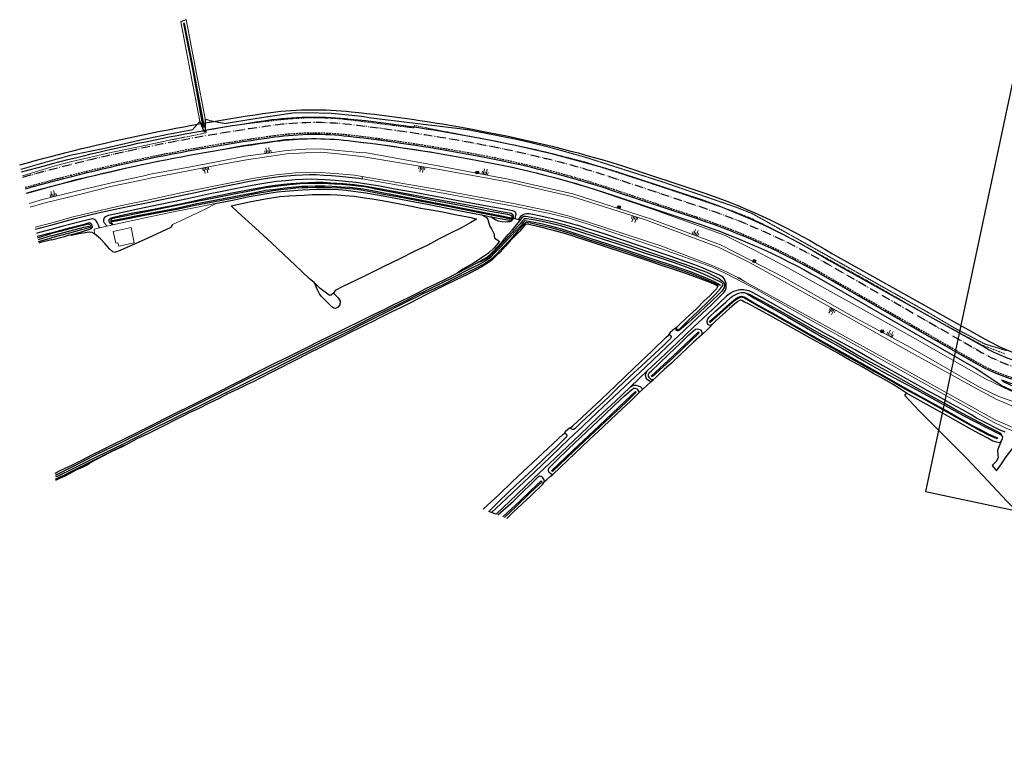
# Model space of a CAD drawing. Header units: metres. Extents: x 63969 to 66809, y 402115 to 403661.
# Tile 1 of 26: x 63969 to 64643, y 403085 to 403595. Entities that reach past the tile are written whole.
import ezdxf

# ---------------------------------------------------------------- set-up
doc = ezdxf.new("R2010")
doc.units = ezdxf.units.M
doc.linetypes.add('ACAD_ISO06W100', pattern=[36, 24, -3, 0, -3, 0, -3, 0, -3])
doc.linetypes.add('HIDDEN', pattern=[0.375, 0.25, -0.125])
doc.layers.get('0').update_dxf_attribs({"linetype": 'CONTINUOUS'})
for name, color, linetype, lineweight in [('BS-BEBOUWING', 253, 'CONTINUOUS', 0), ('BS-DAMWAND', 253, 'CONTINUOUS', 0), ('BS-DIJKPAAL', 2, 'CONTINUOUS', 25), ('BS-KANT-VERHARDING', 253, 'CONTINUOUS', 0), ('BS-KRUINLIJN', 253, 'CONTINUOUS', 0), ('BS-OVERIGE-LIJNEN', 253, 'CONTINUOUS', 0), ('BS-RASTER', 253, 'RASTER', 0), ('BS-SYMBOOL-TALUD', 253, 'CONTINUOUS', 0), ('BS-TEENLIJN', 253, 'CONTINUOUS', 0), ('BS-TEENSCHOT-GECONSTRUEERD', 11, 'HIDDEN', 13), ('BS-TUSSENBERM', 253, 'CONTINUOUS', 0), ('BS-ZANDLIJN', 2, 'HIDDEN', 20)]:
    doc.layers.add(name, color=color, linetype=linetype, lineweight=lineweight)
for name, color, linetype in [('BS-BINNENKRUINLIJN-KPN', 253, 'CONTINUOUS'), ('BS-GLOOIING', 253, 'CONTINUOUS'), ('BS-INSTEEK', 253, 'HIDDEN'), ('BS-INSTEEK-SLOOT-KPN', 253, 'CONTINUOUS'), ('BS-KREUKELBERM', 253, 'CONTINUOUS'), ('BS-ONDERHOUDSSTROOK', 253, 'CONTINUOUS'), ('BS-OVERGANGSCONSTRUCTIE', 253, 'ACAD_ISO06W100'), ('BS-OVERIG-KPN', 253, 'CONTINUOUS'), ('BS-SCHEIDINGSLIJN-TALUDBEKLEDING', 253, 'CONTINUOUS'), ('BS-WATERLIJN-KPN', 253, 'CONTINUOUS')]:
    doc.layers.add(name, color=color, linetype=linetype)
doc.layers.add('TO-Viewport', color=152, linetype='CONTINUOUS', plot=False)
doc.linetypes.add('RASTER', pattern='A,3,-2,[200,RASTER,S=0.75,R=0,X=0,Y=0],-2,3', length=10)

# ---------------------------------------------------------------- blocks, each defined once
blk = doc.blocks.new('S03')
at = {"color": 0}
for p, q in [((-2.01, 0), (-2.01, -2.01)), ((-1, 0), (-1, -4.01)), ((0, 0), (0, -2.01)), ((1, 0), (1, -4.01)), ((2.01, 0), (2.01, -2.01))]:
    blk.add_line(p, q, dxfattribs=at)
blk = doc.blocks.new('S04')
at = {"color": 0}
for p, q in [((-2.01, 0), (-2.01, 2.01)), ((-1, 0), (-1, 4.01)), ((0, 0), (0, 2.01)), ((1, 0), (1, 4.01)), ((2.01, 0), (2.01, 2.01))]:
    blk.add_line(p, q, dxfattribs=at)
blk = doc.blocks.new('132')
at = {"layer": 'BS-DIJKPAAL'}
h = blk.add_hatch(color=256, dxfattribs=at)
h.paths.add_polyline_path([(0, 0), (0, 0.1, 0.414214), (-0.1, 0)])
h.paths.add_polyline_path([(0.1, 0), (0, 0), (0, -0.1, 0.414214)])
for p, q in [((-0.1, 0), (0.1, 0)), ((0, -0.1), (0, 0.1))]:
    blk.add_line(p, q, dxfattribs=at)
blk.add_circle((0, 0), 0.1, dxfattribs=at)
blk = doc.blocks.new('A$C4218778D')
at = {"layer": 'BS-DAMWAND', "ltscale": 0.2, "flags": 128}
blk.add_lwpolyline([(64651.42, 403344.6), (64655.89, 403359.49)], dxfattribs=at)
at = {"layer": 'BS-GLOOIING', "flags": 128}
blk.add_lwpolyline([(63970.34, 403490.3, -0.032938), (64141.83, 403526.16, -0.057733), (64195.73, 403526.56, -0.021511), (64278.36, 403514.6), (64284.61, 403513.45, -0.028186), (64379.77, 403490.03), (64436.63, 403471.11, -0.054978), (64523.2, 403429.96), (64630, 403370.27, 0.063538), (64655.89, 403359.49), (64660.57, 403357.4)], format="xyb", dxfattribs=at)
blk.add_lwpolyline([(64657.33, 403343.11), (64660.57, 403357.4)], dxfattribs=at)
at = {"layer": 'BS-INSTEEK', "ltscale": 5, "flags": 128}
blk.add_lwpolyline([(63972.93, 403479.79, -0.034419), (64143.62, 403515.27, -0.062956), (64194.48, 403515.8, -0.01666), (64276.36, 403503.54), (64282.58, 403502.4, -0.0348), (64375.9, 403478.42), (64432.75, 403459.51, -0.050181), (64518.18, 403421.21), (64624.11, 403360.33, 0.062943), (64652.57, 403348.43)], format="xyb", dxfattribs=at)
at = {"layer": 'BS-KREUKELBERM', "flags": 128}
blk.add_lwpolyline([(63969.14, 403495.16, -0.032918), (64141.18, 403531.12, -0.05776), (64196.25, 403531.54, -0.021503), (64279.28, 403519.51), (64285.52, 403518.36, -0.028205), (64381.29, 403494.79), (64438.24, 403475.84, -0.054934), (64525.74, 403434.27), (64632.46, 403374.62, 0.070089), (64661.83, 403362.99), (64660.57, 403357.4)], format="xyb", dxfattribs=at)
at = {"layer": 'BS-ONDERHOUDSSTROOK', "color": 81, "ltscale": 5, "flags": 128}
blk.add_lwpolyline([(63973.17, 403478.82, -0.034425), (64143.75, 403514.28, -0.062956), (64194.37, 403514.81, -0.01666), (64276.18, 403502.56), (64282.4, 403501.41, -0.0348), (64375.58, 403477.47), (64432.43, 403458.56, -0.050181), (64517.68, 403420.35), (64623.61, 403359.46, 0.062899), (64652.28, 403347.47)], format="xyb", dxfattribs=at)
at = {"layer": 'BS-ONDERHOUDSSTROOK', "ltscale": 5, "flags": 128}
for points in [[(63973.89, 403475.9, -0.034444), (64144.16, 403511.31, -0.062956), (64194.02, 403511.83, -0.01666), (64275.64, 403499.61), (64281.85, 403498.46, -0.0348), (64374.63, 403474.62), (64431.49, 403455.71, -0.050181), (64516.18, 403417.75), (64622.12, 403356.86, 0.004318), (64624.03, 403355.78)], [(64641.39, 403347.84, 0.020758), (64651.42, 403344.6)], [(64651.42, 403344.6, 0.011995), (64657.33, 403343.11)]]:
    blk.add_lwpolyline(points, format="xyb", dxfattribs=at)
for points in [[(64664.3, 403333.76), (64659.64, 403335.58), (64641.31, 403343.97), (64624.03, 403355.78)], [(64641.39, 403347.84), (64642.56, 403346.7), (64660.76, 403338.36), (64665.17, 403336.02)]]:
    blk.add_lwpolyline(points, dxfattribs=at)
blk.add_lwpolyline([(64713.52, 403331.46), (64713.52, 403331.46), (64708.66, 403330.02), (64704.88, 403329.07), (64701.14, 403329.01), (64691.47, 403329.64), (64676.74, 403332.2), (64665.17, 403336.02), (64664.3, 403333.76), (64676.64, 403329.46), (64691.06, 403327.09), (64697.68, 403326.56), (64703.4, 403325.94), (64705.79, 403324.89), (64706.94, 403322.92), (64710.74, 403324), (64711.56, 403326.53), (64714.1, 403328.46)], close=True, dxfattribs=at)
at = {"layer": 'BS-OVERGANGSCONSTRUCTIE', "ltscale": 0.25, "flags": 128}
blk.add_lwpolyline([(63971.21, 403486.78, -0.034373), (64142.64, 403522.41, -0.062956), (64195.31, 403522.95, -0.01666), (64277.67, 403510.62), (64283.88, 403509.48, -0.015579), (64326.52, 403500.25), (64327.41, 403500.03), (64328.3, 403499.82), (64329.2, 403499.62), (64330.1, 403499.42), (64331, 403499.23), (64331.89, 403499.03), (64332.79, 403498.83), (64333.69, 403498.63), (64334.58, 403498.41), (64335.47, 403498.2), (64336.36, 403497.97, -0.015603), (64378.24, 403485.47), (64435.1, 403466.57, -0.050181), (64521.88, 403427.66), (64627.82, 403366.78, 0.063294), (64654.71, 403355.56)], format="xyb", dxfattribs=at)

msp = doc.modelspace()

# ---------------------------------------------------------------- linework, layer by layer
at = {"layer": 'BS-BEBOUWING'}
msp.add_polyline3d([(64047.55, 403441.76, 0), (64036.97, 403439.38, 0), (64036.43, 403441.75, 0), (64035.05, 403441.44, 0), (64033.25, 403449.45, 0), (64045.38, 403452.17, 0), (64047.18, 403444.17, 0), (64047.01, 403444.13, 0)], close=True, dxfattribs=at)
at = {"layer": 'BS-BINNENKRUINLIJN-KPN'}
for points in [[(64032.94, 403454.1, 0), (64030.94, 403455.29, 0), (64030.45, 403456.45, 0), (64030.46, 403457.84, 0), (64031.26, 403458.71, 0), (64033.33, 403459.33, 0), (64044.21, 403461.84, 0), (64058.51, 403464.48, 0), (64081.59, 403469.03, 0), (64096.59, 403472.26, 0), (64114.43, 403475.95, 0), (64130.17, 403479.02, 0), (64142.32, 403481.06, 0), (64149.9, 403481.96, 0), (64154.93, 403482.44, 0), (64161.36, 403482.85, 0), (64166.99, 403483.16, 0), (64171.66, 403483.3, 0), (64177.12, 403483.23, 0), (64182.26, 403482.9, 0), (64190.68, 403482.32, 0), (64198.1, 403481.7, 0), (64206.45, 403480.56, 0), (64215.31, 403479.07, 0), (64225.47, 403477.21, 0), (64235.09, 403475.4, 0), (64245.95, 403473.26, 0), (64259.34, 403470.84, 0), (64270.95, 403468.74, 0), (64285.83, 403465.87, 0), (64298.91, 403463.24, 0), (64305.69, 403462.01, 0), (64306.82, 403461.27, 0), (64307.15, 403460.3, 0), (64306.99, 403458.77, 0), (64306.5, 403457.6, 0), (64305.65, 403456.59, 0), (64304.68, 403456.23, 0), (64303.41, 403456.07, 0), (64301.49, 403455.91, 0), (64299.38, 403456.06, 0), (64297.14, 403456.61, 0), (64295.28, 403457.37, 0), (64293.36, 403458.43, 0), (64291.76, 403459.62, 0)], [(64282.51, 403428.06, 0), (64286.38, 403430.27, 0), (64288.79, 403431.8, 0), (64290.98, 403433.34, 0), (64292.96, 403435.46, 0), (64296.51, 403439.33, 0), (64300.27, 403443.39, 0), (64303.57, 403447.41, 0), (64306.53, 403450.76, 0), (64309.34, 403454.15, 0), (64311.78, 403457.12, 0), (64313.54, 403459.34, 0), (64314.4, 403459.94, 0), (64315.56, 403460.08, 0), (64317.15, 403459.9, 0), (64325.07, 403458.32, 0), (64334.12, 403456.34, 0), (64341.9, 403454.4, 0), (64347.06, 403452.74, 0), (64351.38, 403451.52, 0)], [(63989.99, 403448.38, 0), (64003.25, 403451.95, 0), (64014.26, 403454.87, 0), (64017, 403455.64, 0), (64018, 403455.11, 0), (64018.65, 403454.09, 0), (64018.87, 403452.71, 0), (64017.92, 403451.32, 0)], [(64351.38, 403451.52, 0), (64366.76, 403446.53, 0), (64384.56, 403440.76, 0), (64399.07, 403435.85, 0), (64413.8, 403430.78, 0), (64424.66, 403427.2, 0), (64433.35, 403424.07, 0), (64439.71, 403421.61, 0), (64444.45, 403419.27, 0), (64448.19, 403417.26, 0), (64450.29, 403415.85, 0), (64451.34, 403414.68, 0), (64451.78, 403413.45, 0), (64451.79, 403412.36, 0), (64451.5, 403411.24, 0), (64451, 403410.11, 0), (64450.01, 403408.6, 0), (64448.54, 403407.2, 0), (64442.89, 403401.92, 0), (64434.69, 403394.05, 0), (64427.1, 403387.12, 0), (64422.11, 403382.8, 0), (64421.05, 403381.9, 0), (64420.13, 403381.45, 0), (64419.33, 403381.56, 0), (64418.63, 403382.05, 0), (64418.42, 403382.89, 0), (64418.89, 403383.82, 0)], [(63989.99, 403448.38, 0), (63981.22, 403446.11, 0)], [(64642.09, 403309.11, 0), (64641.11, 403311.21, 0), (64638.63, 403312.6, 0), (64634.06, 403314.77, 0), (64626.4, 403318.64, 0), (64618.16, 403323, 0), (64609.38, 403327.89, 0), (64602.18, 403331.91, 0), (64592.92, 403337, 0), (64583.29, 403342.55, 0), (64574.35, 403347.6, 0), (64564.89, 403352.87, 0), (64554.8, 403358.37, 0), (64542.53, 403365.13, 0), (64528.97, 403372.99, 0), (64516.9, 403379.78, 0), (64506.25, 403385.84, 0), (64493.98, 403392.64, 0), (64479.18, 403400.97, 0), (64469.86, 403406.01, 0), (64467.01, 403407.07, 0)], [(64043.27, 403304.22, 0), (64039.31, 403302.05, 0), (64032.24, 403298.77, 0), (64024.23, 403294.7, 0), (64017.92, 403291.34, 0), (64015.96, 403290.04, 0), (64011.83, 403287.89, 0), (64007.52, 403286.04, 0), (64004.35, 403284.34, 0), (64000.49, 403282.28, 0), (63995.5, 403279.85, 0), (63993.76, 403279.03, 0)]]:
    msp.add_polyline3d(points, dxfattribs=at)
at = {"layer": 'BS-INSTEEK-SLOOT-KPN'}
for points in [[(64291.76, 403459.62, 0), (64304.47, 403457.21, 0), (64305.68, 403457.43, 0), (64306.33, 403458.63, 0), (64306.33, 403459.83, 0), (64305.55, 403460.56, 0), (64304.42, 403460.87, 0), (64291.23, 403463.28, 0), (64271.97, 403467.03, 0), (64249.92, 403471.31, 0), (64229.6, 403475.3, 0), (64212.79, 403478.64, 0), (64210.02, 403479.16, 0), (64205.44, 403480.11, 0), (64200.74, 403480.68, 0), (64195.11, 403481.22, 0), (64189.95, 403481.66, 0), (64184.52, 403481.91, 0), (64180.73, 403482.15, 0), (64174.69, 403482.34, 0), (64167.76, 403482.31, 0), (64161.21, 403482.16, 0), (64153.85, 403481.51, 0), (64146.49, 403480.64, 0), (64137.59, 403479.45, 0), (64127.61, 403477.34, 0), (64112.57, 403474.36, 0), (64102.39, 403472.36, 0), (64083.48, 403468.62, 0), (64055.85, 403463.07, 0), (64034.2, 403458.77, 0), (64032.07, 403458.22, 0), (64031.63, 403457.51, 0), (64031.5, 403456.58, 0), (64031.77, 403455.51, 0), (64032.94, 403454.1, 0)], [(64104.19, 403468.86, 0), (64115.96, 403471.33, 0), (64126.22, 403473.4, 0), (64133.2, 403474.66, 0), (64139.85, 403475.78, 0), (64145.62, 403476.59, 0), (64150.97, 403477.08, 0), (64156.83, 403477.61, 0), (64162.48, 403477.98, 0), (64167.51, 403478.31, 0), (64172.42, 403478.49, 0), (64177.74, 403478.49, 0), (64182.54, 403478.54, 0), (64187.43, 403478.32, 0), (64192.68, 403477.81, 0), (64197.41, 403477.15, 0), (64206.22, 403475.97, 0), (64212.82, 403474.96, 0), (64219.32, 403473.78, 0), (64225.42, 403472.5, 0), (64236.16, 403470.61, 0), (64249.62, 403467.95, 0), (64265.33, 403464.82, 0), (64276.73, 403462.62, 0), (64285.7, 403460.9, 0)], [(64350.68, 403449.93, 0), (64339.67, 403453.5, 0), (64327, 403456.4, 0), (64319.74, 403457.67, 0), (64316.29, 403458.13, 0), (64315, 403458.23, 0), (64314.28, 403457.8, 0), (64313.47, 403456.78, 0), (64311.84, 403454.75, 0), (64310.15, 403452.96, 0), (64306.29, 403448.84, 0), (64301.28, 403443.47, 0), (64296.81, 403438.54, 0), (64293.57, 403435.07, 0), (64291.56, 403433.05, 0), (64289.34, 403431.3, 0), (64285.24, 403428.94, 0), (64282.51, 403428.06, 0)], [(64285.7, 403460.9, 0), (64291.76, 403459.62, 0)], [(64017.92, 403451.32, 0), (64018.05, 403452.38, 0), (64017.83, 403453.34, 0), (64017.19, 403454.18, 0), (64016.29, 403454.45, 0), (64007.78, 403452.6, 0), (63996.59, 403449.6, 0), (63990.23, 403447.89, 0)], [(64002.55, 403446.99, 0), (64011.51, 403449.32, 0), (64017.92, 403451.32, 0)], [(64349.75, 403445.8, 0), (64341.59, 403448.41, 0), (64332.87, 403450.79, 0), (64325.06, 403452.68, 0), (64319.61, 403453.97, 0), (64317.79, 403454.39, 0), (64316.53, 403454.55, 0), (64315.71, 403454.38, 0), (64314.99, 403453.79, 0), (64313.78, 403452.23, 0), (64311.75, 403449.87, 0), (64308.49, 403446.54, 0), (64305.11, 403443.12, 0), (64301.77, 403439.5, 0), (64298.07, 403435.47, 0), (64295.63, 403433, 0), (64293.21, 403430.67, 0), (64290.75, 403428.56, 0), (64288.46, 403427.06, 0), (64285.6, 403425.43, 0), (64280.94, 403422.81, 0), (64275.33, 403419.93, 0), (64268.06, 403416.49, 0), (64260.91, 403412.94, 0), (64253.26, 403409.17, 0), (64247.76, 403406.36, 0), (64241.52, 403403.12, 0), (64235.82, 403400.31, 0), (64230.47, 403397.5, 0), (64223.43, 403394.19, 0), (64214.93, 403389.94, 0), (64211.48, 403388.15, 0), (64205.84, 403385.46, 0), (64201.2, 403383.17, 0), (64195.8, 403380.51, 0), (64189.81, 403377.47, 0), (64182.57, 403373.88, 0), (64174.73, 403369.89, 0), (64166.65, 403365.93, 0), (64160.23, 403362.62, 0), (64153.44, 403359.25, 0), (64147.69, 403356.28, 0), (64141.36, 403352.91, 0), (64134.36, 403349.43, 0), (64128.99, 403346.68, 0), (64124.82, 403344.78, 0), (64119.94, 403342.29, 0), (64115.5, 403340.24, 0), (64111.44, 403338.25, 0), (64105.78, 403335.25, 0), (64098.81, 403331.88, 0), (64091.38, 403328.16, 0), (64085.66, 403325.47, 0), (64080.02, 403322.66, 0), (64074.39, 403319.82, 0), (64069.2, 403317.11, 0), (64063.23, 403314.13, 0), (64056.98, 403311.03, 0), (64049.47, 403307.56, 0), (64043.27, 403304.22, 0)], [(64418.89, 403383.82, 0), (64418.89, 403382.89, 0), (64419.29, 403382.4, 0), (64420.04, 403382.4, 0), (64421.17, 403382.97, 0), (64426.9, 403388.48, 0), (64433.76, 403394.99, 0), (64441.09, 403401.97, 0), (64445.61, 403406.56, 0), (64449.07, 403410.5, 0), (64450.44, 403412.32, 0), (64450.79, 403413.1, 0), (64450.61, 403413.75, 0), (64450.01, 403414.44, 0), (64449.2, 403414.86, 0), (64444.15, 403417.39, 0), (64438.15, 403420.15, 0), (64428.67, 403424.08, 0), (64417.64, 403428.14, 0), (64407.18, 403431.41, 0), (64397.63, 403434.55, 0), (64387.1, 403438.09, 0), (64377.63, 403441.34, 0), (64364.57, 403445.37, 0), (64350.68, 403449.93, 0)], [(63981.42, 403445.3, 0), (63982.74, 403445.7, 0), (63990.23, 403447.89, 0)], [(63990.95, 403443.89, 0), (63983.36, 403441.93, 0), (63982.32, 403441.65, 0)], [(63990.95, 403443.89, 0), (63999.73, 403446.22, 0), (64002.55, 403446.99, 0)], [(64349.75, 403445.8, 0), (64361.94, 403441.96, 0), (64371.43, 403438.82, 0), (64381.27, 403435.51, 0), (64390.4, 403432.55, 0), (64399.21, 403429.63, 0), (64407.86, 403426.81, 0), (64416.29, 403423.98, 0), (64424.42, 403421.18, 0), (64433.8, 403417.8, 0), (64441.78, 403414.83, 0), (64445.2, 403413.3, 0), (64446.62, 403412.6, 0), (64446.93, 403411.92, 0), (64446.86, 403411.14, 0), (64446.25, 403410.27, 0), (64445.34, 403409.26, 0), (64444.14, 403408, 0), (64441.74, 403405.46, 0), (64437.96, 403402.04, 0), (64432.32, 403396.46, 0), (64425.57, 403390.11, 0), (64420.68, 403385.61, 0), (64418.89, 403383.82, 0)], [(64268.64, 403421.02, 0), (64275.7, 403424.76, 0), (64282.51, 403428.06, 0)], [(63993.48, 403283.96, 0), (63997.38, 403286, 0), (64004.89, 403289.61, 0), (64012.09, 403293.19, 0), (64018.45, 403296.5, 0), (64026.03, 403300.22, 0), (64033.79, 403304.15, 0), (64040.45, 403307.4, 0), (64047.22, 403310.8, 0), (64054.68, 403314.46, 0), (64062.33, 403318.3, 0), (64068.89, 403321.59, 0), (64077.17, 403325.76, 0), (64085.26, 403329.78, 0), (64092.5, 403333.4, 0), (64099.27, 403336.79, 0), (64106.77, 403340.52, 0), (64113.27, 403343.82, 0), (64118.73, 403346.49, 0), (64122.43, 403348.45, 0), (64128.94, 403351.79, 0), (64134.7, 403354.83, 0), (64140.11, 403357.51, 0), (64145.75, 403360.28, 0), (64152.5, 403363.52, 0), (64158.87, 403366.66, 0), (64166.66, 403370.52, 0), (64173.37, 403373.96, 0), (64181.83, 403378, 0), (64188.81, 403381.43, 0), (64194.31, 403384.24, 0), (64200.87, 403387.43, 0), (64206.49, 403390.23, 0), (64211.92, 403393.02, 0), (64218.33, 403395.95, 0), (64224.04, 403398.78, 0), (64230.18, 403401.89, 0), (64236.69, 403405.07, 0), (64241.7, 403407.57, 0), (64247.36, 403410.44, 0), (64254.51, 403413.86, 0), (64261.28, 403417.12, 0), (64268.64, 403421.02, 0)], [(64443.27, 403385.82, 0), (64442.15, 403385.16, 0), (64441.28, 403385.3, 0), (64440.48, 403385.95, 0), (64439.86, 403387.4, 0), (64439.9, 403388.46, 0), (64440.48, 403389.8, 0), (64441.39, 403390.93, 0), (64445.66, 403394.95, 0), (64452.69, 403401.2, 0), (64456.1, 403404.43, 0), (64457.2, 403405.2, 0), (64459.48, 403406.44, 0), (64461.46, 403407.32, 0), (64463.54, 403407.76, 0), (64465.22, 403407.68, 0), (64467.01, 403407.07, 0)], [(64467.01, 403407.07, 0), (64472.63, 403403.57, 0), (64483.49, 403397.42, 0), (64494.84, 403391.01, 0), (64505.21, 403385.09, 0), (64518.9, 403377.21, 0), (64532.61, 403369.31, 0), (64547.29, 403361.02, 0), (64560.79, 403353.26, 0), (64571.81, 403347.29, 0), (64581.12, 403342.54, 0), (64596.82, 403333.87, 0), (64615.32, 403323.59, 0), (64631.17, 403315.32, 0), (64640.93, 403310.59, 0), (64642.09, 403309.11, 0)], [(64576.55, 403338.92, 0), (64571.62, 403342.02, 0), (64567.26, 403344.66, 0), (64561.4, 403348.14, 0), (64553.87, 403352.39, 0), (64546.01, 403356.8, 0), (64537.19, 403361.76, 0), (64529.33, 403366.11, 0), (64520.24, 403371.24, 0), (64510.27, 403376.73, 0), (64501.36, 403381.69, 0), (64491.01, 403387.43, 0), (64480.78, 403393.04, 0), (64470.24, 403398.92, 0), (64467.32, 403400.36, 0), (64465.57, 403401.24, 0), (64463.76, 403402.31, 0), (64462.52, 403402.41, 0), (64461.05, 403401.62, 0), (64458.58, 403399.68, 0), (64455.31, 403396.78, 0), (64450.28, 403392.15, 0), (64446.2, 403388.61, 0), (64443.27, 403385.82, 0)], [(64403, 403347.85, 0), (64401.73, 403348.01, 0), (64400.65, 403348.99, 0), (64399.83, 403350.43, 0), (64399.85, 403351.5, 0), (64400.3, 403352.73, 0), (64401.82, 403354.22, 0), (64407.13, 403359.12, 0), (64413.61, 403365.44, 0), (64421.54, 403372.92, 0), (64427.48, 403378.72, 0), (64431.97, 403382.57, 0), (64433.13, 403382.94, 0), (64434.33, 403382.76, 0), (64435.34, 403382.26, 0), (64436.07, 403381.3, 0), (64436.38, 403380.22, 0), (64436.24, 403378.78, 0)], [(64413.28, 403378.31, 0), (64414.19, 403378.83, 0), (64414.68, 403378.45, 0), (64415.24, 403377.63, 0), (64415.34, 403377.11, 0), (64414.8, 403376.2, 0), (64409.85, 403371.29, 0), (64401.39, 403363.54, 0), (64394.92, 403357.5, 0), (64386.95, 403350.24, 0), (64378.72, 403342.5, 0), (64372.44, 403336.19, 0), (64363.13, 403327.72, 0), (64353.82, 403319.06, 0), (64349.78, 403314.87, 0), (64348.57, 403314.02, 0), (64347.66, 403313.93, 0), (64346.88, 403314.37, 0), (64346.59, 403315.28, 0)], [(64346.59, 403315.28, 0), (64347.9, 403316.53, 0), (64357.52, 403325.44, 0), (64367.5, 403334.82, 0), (64377.11, 403343.85, 0), (64389.65, 403355.86, 0), (64402.35, 403367.92, 0), (64411.93, 403377.21, 0), (64413.28, 403378.31, 0)], [(64436.24, 403378.78, 0), (64430.69, 403373.73, 0), (64421.74, 403365.34, 0), (64415.43, 403359.26, 0), (64410.62, 403355.23, 0), (64407.02, 403351.82, 0), (64404.95, 403349.71, 0), (64403, 403347.85, 0)], [(64334.2, 403283.15, 0), (64333.02, 403283.38, 0), (64331.59, 403284.73, 0), (64331.18, 403286.15, 0), (64331.53, 403287.52, 0), (64336.52, 403292.53, 0), (64345.04, 403300.63, 0), (64353.11, 403308.56, 0), (64361.45, 403316.26, 0), (64368.95, 403323.32, 0), (64376.77, 403330.77, 0), (64383.42, 403337, 0), (64388.34, 403341.25, 0), (64389.68, 403342.22, 0), (64390.65, 403342.32, 0), (64391.75, 403341.84, 0), (64392.5, 403340.96, 0), (64392.88, 403340.21, 0), (64393.15, 403339.12, 0)], [(64393.15, 403339.12, 0), (64387.62, 403333.52, 0), (64378.03, 403324.62, 0), (64368.61, 403315.78, 0), (64359.46, 403307.05, 0), (64349.64, 403297.82, 0), (64334.2, 403283.15, 0)], [(64641.26, 403305.87, 0), (64640.18, 403304.83, 0), (64637.99, 403305.16, 0), (64635.68, 403305.94, 0), (64632.09, 403307.89, 0), (64626.83, 403310.63, 0), (64621.07, 403313.9, 0), (64603.19, 403324.06, 0), (64585.77, 403333.66, 0), (64576.55, 403338.92, 0)], [(64320.36, 403291.01, 0), (64327.41, 403297.67, 0), (64334.56, 403304.3, 0), (64341.28, 403310.79, 0), (64342.2, 403311.3, 0)], [(64342.2, 403311.3, 0), (64342.94, 403311.22, 0), (64343.6, 403310.64, 0), (64343.82, 403309.91, 0), (64343.62, 403309.09, 0), (64342.95, 403308.22, 0), (64337.24, 403302.63, 0), (64328.84, 403294.45, 0), (64320.45, 403286.5, 0)], [(64642.09, 403309.11, 0), (64641.96, 403307.49, 0), (64641.26, 403305.87, 0)], [(63993.71, 403279.96, 0), (64004.05, 403284.97, 0), (64014.54, 403290.25, 0), (64020.88, 403293.31, 0), (64025.89, 403295.86, 0), (64032.21, 403299.09, 0), (64039.34, 403302.43, 0), (64043.27, 403304.22, 0)], [(64286.6, 403259.33, 0), (64297.43, 403269.47, 0), (64306.5, 403278.04, 0), (64314.22, 403285.31, 0), (64320.36, 403291.01, 0)], [(64320.45, 403286.5, 0), (64309.14, 403275.95, 0), (64297.73, 403264.98, 0), (64290.43, 403257.83, 0)], [(64328.47, 403278.28, 0), (64328.34, 403279.43, 0), (64327.39, 403280.94, 0), (64326.15, 403281.75, 0), (64325.09, 403281.87, 0), (64323.42, 403280.81, 0), (64319.89, 403277.09, 0)], [(64296.48, 403255.47, 0), (64307.28, 403264.97, 0), (64312.79, 403270.27, 0), (64319.89, 403277.09, 0)], [(64319.3, 403268.76, 0), (64327.12, 403276.28, 0), (64328.47, 403278.28, 0)], [(64319.3, 403268.76, 0), (64307.1, 403257.29, 0), (64302.81, 403253, 0)]]:
    msp.add_polyline3d(points, dxfattribs=at)
at = {"layer": 'BS-KANT-VERHARDING'}
msp.add_lwpolyline([(64203.77, 403487.25), (64203.99, 403485.57), (64256.63, 403476.26), (64308.36, 403466.65), (64332.19, 403461.85), (64345.41, 403458.61), (64357.68, 403454.73), (64408.64, 403437.76), (64443.15, 403425.23), (64453.1, 403420.49), (64473.77, 403409.82), (64508.88, 403390.04), (64561.47, 403360.7), (64636.5, 403318.71), (64642.53, 403315.66), (64653.51, 403311.05), (64680.08, 403301.83), (64692.37, 403297.25), (64713.78, 403286.28), (64714.73, 403285.78), (64737.23, 403273.84), (64774.56, 403252.69)], dxfattribs=at)
at = {"layer": 'BS-KRUINLIJN'}
for points in [[(64668.54, 403326.26, 0), (64639.78, 403336.65, 0), (64626.48, 403342.97, 0), (64579.21, 403370, 0), (64539.21, 403391.64, 0), (64492.13, 403418.19, 0), (64470.13, 403429.63, 0), (64448.96, 403440.38, 0), (64401.05, 403458.15, 0), (64348.01, 403475.23, 0), (64304.87, 403485.11, 0), (64255.72, 403494.51, 0), (64206.58, 403503.31, 0), (64201.82, 403503.64, 0), (64187.58, 403505.11, 0), (64175.42, 403506.21, 0), (64164.69, 403506.01, 0), (64151.86, 403505.05, 0), (64139.36, 403503.08, 0), (64123.85, 403501.08, 0), (64107.48, 403497.94, 0), (64086.15, 403493.92, 0), (64057.24, 403488.47, 0), (64055.41, 403487.92, 0), (64031.97, 403482.83, 0), (64009.61, 403477.56, 0), (63984.7, 403471.53, 0), (63975.63, 403468.81, 0)], [(64661.64, 403324.56, 0), (64638.38, 403334.46, 0), (64625.07, 403341.45, 0), (64577.82, 403367.65, 0), (64538.45, 403389.64, 0), (64490.9, 403416.23, 0), (64469.28, 403428.19, 0), (64448.16, 403438.68, 0), (64397.63, 403457.49, 0), (64347.37, 403473.45, 0), (64304.54, 403483.38, 0), (64255.23, 403492.22, 0), (64206.14, 403500.5, 0), (64201.19, 403501.13, 0), (64187.18, 403502.8, 0), (64175.06, 403503.76, 0), (64164.82, 403503.46, 0), (64152.13, 403502.72, 0), (64139.73, 403500.92, 0), (64124.41, 403498.72, 0), (64107.95, 403495.66, 0), (64086.78, 403491.57, 0), (64057.43, 403485.91, 0), (64055.82, 403485.42, 0), (64032.53, 403480.54, 0), (64010.13, 403474.95, 0), (63985.73, 403468.87, 0), (63976.29, 403466.13, 0)]]:
    msp.add_polyline3d(points, dxfattribs=at)
at = {"layer": 'BS-OVERIG-KPN'}
for points in [[(63990.44, 403453.98, 0), (63999.38, 403456.4, 0), (64007.11, 403458.44, 0), (64016.2, 403460.61, 0), (64022.99, 403462.26, 0), (64031.25, 403464.14, 0), (64037.81, 403465.49, 0), (64046.65, 403467.4, 0), (64054.76, 403469.05, 0), (64064.26, 403471.07, 0), (64072.99, 403472.88, 0), (64081.64, 403474.72, 0), (64089.59, 403476.32, 0), (64100.79, 403478.71, 0), (64111.61, 403480.98, 0), (64119.91, 403482.66, 0), (64126.63, 403484.05, 0), (64133.22, 403485.21, 0), (64140.19, 403486.26, 0), (64146.98, 403487.18, 0), (64151.96, 403487.61, 0), (64157.68, 403488.04, 0), (64162.92, 403488.35, 0), (64167.67, 403488.51, 0), (64172.26, 403488.48, 0), (64177.39, 403488.22, 0), (64182.58, 403487.83, 0), (64188.12, 403487.4, 0), (64194.64, 403486.8, 0), (64201.44, 403486, 0), (64203.99, 403485.57, 0)], [(64028.99, 403453.22, 0), (64027.22, 403455.18, 0), (64026.87, 403456.23, 0), (64026.85, 403457.32, 0), (64027.08, 403458.48, 0), (64027.68, 403459.47, 0), (64028.51, 403460.14, 0), (64029.92, 403460.64, 0), (64036.4, 403462.19, 0), (64050.16, 403465.1, 0), (64065.25, 403468.19, 0), (64075.46, 403470.29, 0), (64086.13, 403472.59, 0), (64098.49, 403475.24, 0), (64108.92, 403477.37, 0), (64117.82, 403479.2, 0), (64125.81, 403480.86, 0), (64132.21, 403482.05, 0), (64139.14, 403483.17, 0), (64145.25, 403483.98, 0), (64151.19, 403484.57, 0), (64157.72, 403485.06, 0), (64163.12, 403485.34, 0), (64168.73, 403485.51, 0), (64173.13, 403485.44, 0), (64178.44, 403485.16, 0), (64185.11, 403484.66, 0), (64192.26, 403484.03, 0), (64199.31, 403483.27, 0), (64206.78, 403482.22, 0), (64215.75, 403480.7, 0), (64225.94, 403478.86, 0), (64237.03, 403476.82, 0), (64252.69, 403473.88, 0), (64269.5, 403470.83, 0), (64286.88, 403467.62, 0), (64303.32, 403464.49, 0), (64306.37, 403463.92, 0), (64307.68, 403463.49, 0), (64308.25, 403462.97, 0), (64308.63, 403462.27, 0), (64308.8, 403461.53, 0), (64308.79, 403460.53, 0), (64308.56, 403459.54, 0), (64308.23, 403458.44, 0), (64310.96, 403457.76, 0), (64311.91, 403459.15, 0), (64312.86, 403460.42, 0), (64313.91, 403461.17, 0), (64315.16, 403461.71, 0), (64316.27, 403461.86, 0), (64317.73, 403461.76, 0), (64320.46, 403461.34, 0), (64324.8, 403460.5, 0), (64332.13, 403458.9, 0), (64338.55, 403457.37, 0), (64344.6, 403455.78, 0), (64349.33, 403454.42, 0), (64350.99, 403453.84, 0)], [(64170.99, 403414.35, 0), (64167.47, 403417.45, 0), (64157.99, 403426.27, 0), (64141.59, 403441.78, 0), (64130.46, 403452.03, 0), (64118.87, 403462.45, 0), (64114.07, 403467.11, 0), (64126.43, 403469.9, 0), (64137.59, 403471.84, 0), (64147.26, 403473.4, 0), (64153.51, 403473.99, 0), (64158.71, 403474.3, 0), (64164, 403474.47, 0), (64169.54, 403474.8, 0), (64175.51, 403474.87, 0), (64181.43, 403474.78, 0), (64186.45, 403474.55, 0), (64192.03, 403474.22, 0), (64198.14, 403473.7, 0), (64203.96, 403472.84, 0), (64210.44, 403471.93, 0), (64217.29, 403470.87, 0), (64223.51, 403469.61, 0), (64230.64, 403468.25, 0), (64237.46, 403466.84, 0), (64243.87, 403465.62, 0), (64250.9, 403464.3, 0), (64258.65, 403462.91, 0), (64268.59, 403460.98, 0), (64278.32, 403459.02, 0), (64281.86, 403458.07, 0), (64277.99, 403455.68, 0), (64271.59, 403451.97, 0), (64264.13, 403448.32, 0), (64256.8, 403444.77, 0), (64248.6, 403440.26, 0), (64239.32, 403435.77, 0), (64229.52, 403430.75, 0), (64218.57, 403425.5, 0), (64204.32, 403418.42, 0), (64190.47, 403411.78, 0), (64185.14, 403409.23, 0), (64184.11, 403407.26, 0)], [(64023.83, 403452.08, 0), (64023.06, 403453.81, 0), (64022.25, 403455.71, 0), (64021.61, 403456.75, 0), (64020.72, 403457.48, 0), (64019.83, 403457.99, 0), (64018.97, 403458.11, 0), (64012.2, 403456.59, 0), (64005.05, 403454.86, 0), (63998.09, 403452.99, 0), (63990.53, 403450.93, 0)], [(64285.7, 403460.9, 0), (64288.83, 403459.23, 0), (64289.83, 403457.71, 0), (64290.5, 403455.24, 0), (64291.12, 403453.21, 0), (64292.2, 403451.29, 0), (64293.96, 403447.82, 0), (64293.96, 403446.42, 0), (64294.28, 403445.31, 0), (64297.81, 403442.8, 0), (64294.1, 403438.35, 0), (64290.21, 403434.73, 0), (64285.24, 403431.2, 0), (64280, 403427.94, 0), (64272.57, 403423.74, 0), (64268.64, 403421.02, 0)], [(64306.99, 403458.77, 0), (64308.23, 403458.44, 0)], [(64310.96, 403457.76, 0), (64311.78, 403457.12, 0)], [(63979.99, 403451.1, 0), (63983.46, 403452.08, 0), (63990.44, 403453.98, 0)], [(63990.53, 403450.93, 0), (63981.06, 403448.35, 0), (63980.7, 403448.25, 0)], [(64073.78, 403454.29, 0), (64072.63, 403452.33, 0), (64056.87, 403444.91, 0), (64037.87, 403436.57, 0), (64034.04, 403435.13, 0), (64032.86, 403435.63, 0), (64030.55, 403437.69, 0), (64027.4, 403441.34, 0), (64024.54, 403444.5, 0), (64021.69, 403446.82, 0), (64020.43, 403447.93, 0)], [(64321.6, 403284.72, 0), (64332.61, 403295.14, 0), (64345.26, 403307.26, 0), (64355, 403316.42, 0), (64364.67, 403325.56, 0), (64376.25, 403336.43, 0), (64387.48, 403347.07, 0), (64397.49, 403356.48, 0), (64407.91, 403366.37, 0), (64416.32, 403374.43, 0), (64424.35, 403382.03, 0), (64433.33, 403390.36, 0), (64442.93, 403399.24, 0), (64449.34, 403405.6, 0), (64451.69, 403407.96, 0), (64452.6, 403409.35, 0), (64452.97, 403410.89, 0), (64452.98, 403412.55, 0), (64452.86, 403414.33, 0), (64452.35, 403415.56, 0), (64451.88, 403416.85, 0), (64450.87, 403418.05, 0), (64449.29, 403419.11, 0), (64446.68, 403420.36, 0), (64442.47, 403422.24, 0), (64437.17, 403424.44, 0), (64431.47, 403426.62, 0), (64424.77, 403429.07, 0), (64415.26, 403432.45, 0), (64405.62, 403435.7, 0), (64394.21, 403439.5, 0), (64382.97, 403443.35, 0), (64368.82, 403448.11, 0), (64356.84, 403451.91, 0), (64350.99, 403453.84, 0)], [(64020.43, 403447.93, 0), (64018.82, 403448.75, 0), (64016.82, 403448.97, 0), (64014.08, 403448.73, 0), (64009.59, 403448.03, 0), (64004.61, 403446.91, 0), (64002.55, 403446.99, 0)], [(64184.11, 403407.26, 0), (64187.13, 403404.02, 0), (64188.62, 403401.91, 0), (64188.37, 403399.41, 0), (64187.04, 403397.63, 0), (64185.47, 403396.74, 0), (64184.18, 403396.94, 0), (64182.9, 403397.91, 0), (64179.75, 403401.11, 0), (64175.69, 403405.27, 0), (64174.51, 403406.96, 0), (64172.86, 403410.13, 0), (64170.99, 403414.35, 0)], [(64184.11, 403407.26, 0), (64182.54, 403405.87, 0), (64181.86, 403405.76, 0), (64180.98, 403406.04, 0), (64174.96, 403410.58, 0), (64170.99, 403414.35, 0)], [(64643.99, 403312, 0), (64640.17, 403313.71, 0), (64636.57, 403315.49, 0), (64633.05, 403317.26, 0), (64628.5, 403319.69, 0), (64624.47, 403321.81, 0), (64620.49, 403324.18, 0), (64614.79, 403327.42, 0), (64607.98, 403331.15, 0), (64600.39, 403335.35, 0), (64590.99, 403340.51, 0), (64582.22, 403345.43, 0), (64572.24, 403351.03, 0), (64562.6, 403356.31, 0), (64552.78, 403361.86, 0), (64541.25, 403368.47, 0), (64529.83, 403374.72, 0), (64520.18, 403380, 0), (64508.18, 403386.79, 0), (64498.04, 403392.56, 0), (64486.87, 403398.81, 0), (64473.96, 403406.09, 0), (64470.57, 403408.06, 0), (64468.64, 403408.86, 0), (64467.21, 403409.22, 0), (64464.87, 403409.5, 0), (64462.65, 403409.53, 0), (64461.12, 403409.3, 0), (64459.49, 403408.97, 0), (64457.88, 403408.37, 0), (64456.32, 403407.54, 0), (64454.94, 403406.61, 0), (64453.2, 403405.25, 0), (64448.08, 403400.43, 0), (64440.17, 403392.82, 0), (64430.91, 403384.2, 0), (64419.37, 403373.31, 0), (64407.84, 403362.43, 0), (64398.94, 403354.08, 0)], [(64418.89, 403383.82, 0), (64417.5, 403382.89, 0), (64414.55, 403380.28, 0), (64413.28, 403378.31, 0)], [(64436.24, 403378.78, 0), (64440.41, 403382.74, 0), (64442.17, 403384.46, 0), (64443.27, 403385.82, 0)], [(64398.94, 403354.08, 0), (64387.15, 403342.83, 0)], [(64401.45, 403346.56, 0), (64400.12, 403347.21, 0), (64398.98, 403348.02, 0), (64398.13, 403349.25, 0), (64397.77, 403350.82, 0), (64397.94, 403351.88, 0), (64398.94, 403354.08, 0)], [(64387.15, 403342.83, 0), (64377.07, 403333.38, 0), (64365.54, 403322.56, 0), (64352.76, 403310.34, 0), (64339.99, 403298.22, 0), (64328.16, 403287.07, 0), (64321.52, 403280.83, 0)], [(64387.15, 403342.83, 0), (64389.74, 403344.21, 0), (64391.05, 403344.28, 0), (64392.75, 403343.88, 0), (64394.2, 403343.09, 0), (64395.9, 403341.49, 0)], [(64395.9, 403341.49, 0), (64398.38, 403343.74, 0), (64401.45, 403346.56, 0)], [(64401.45, 403346.56, 0), (64403, 403347.85, 0)], [(64395.9, 403341.49, 0), (64393.15, 403339.12, 0)], [(64670.73, 403238.29, 0), (64666.11, 403243.22, 0), (64657.92, 403251.79, 0), (64645.09, 403264.89, 0), (64632.09, 403278.68, 0), (64617.61, 403294.22, 0), (64607.53, 403304.31, 0), (64596.8, 403315.06, 0), (64585.08, 403326.81, 0), (64575.2, 403337.12, 0), (64576.55, 403338.92, 0)], [(64346.59, 403315.28, 0), (64345.42, 403314.58, 0), (64342.72, 403312.23, 0), (64342.2, 403311.3, 0)], [(64641.26, 403305.87, 0), (64638.84, 403299.67, 0), (64639.08, 403296.27, 0), (64639.12, 403294.49, 0), (64637.81, 403292.01, 0), (64635.03, 403289.19, 0), (64638.06, 403285.63, 0), (64641.53, 403290.48, 0), (64644.81, 403295.28, 0), (64652.19, 403305.12, 0), (64660.41, 403302.63, 0)], [(64321.6, 403284.72, 0), (64310.97, 403274.74, 0), (64298.65, 403263.11, 0), (64292.22, 403257.13, 0)], [(64328.47, 403278.28, 0), (64330.15, 403279.72, 0), (64332.53, 403281.86, 0), (64334.2, 403283.15, 0)], [(64295.33, 403255.92, 0), (64309.36, 403269.23, 0), (64316.27, 403275.87, 0), (64321.52, 403280.83, 0)], [(64295.33, 403255.92, 0), (64292.22, 403257.13, 0), (64290.43, 403257.83, 0)]]:
    msp.add_polyline3d(points, dxfattribs=at)
at = {"layer": 'BS-OVERIGE-LIJNEN'}
msp.add_polyline3d([(64460.78, 403417.88, 0), (64463.93, 403416.12, 0)], dxfattribs=at)
at = {"layer": 'BS-RASTER', "flags": 128}
msp.add_lwpolyline([(64020.43, 403447.93), (64020.03, 403451.23), (64023.83, 403452.08), (64028.99, 403453.22), (64032.94, 403454.1), (64056.07, 403459.21), (64075.71, 403463.27), (64090.88, 403466.19), (64104.19, 403468.86), (64094.69, 403464.09), (64081.77, 403458.01), (64073.78, 403454.29)], dxfattribs=at)
at = {"layer": 'BS-SCHEIDINGSLIJN-TALUDBEKLEDING'}
msp.add_lwpolyline([(64093.95, 403524.82), (64094.67, 403521.03), (64095.78, 403521.14), (64094.91, 403524.44), (64088.37, 403559.7), (64082.11, 403592.04), (64081.29, 403591.91), (64087.66, 403559.55)], close=True, dxfattribs=at)
for points in [[(64092.49, 403524.96), (64095.41, 403517.55)], [(64096.19, 403526.58), (64096.22, 403517.74)]]:
    msp.add_lwpolyline(points, dxfattribs=at)
at = {"layer": 'BS-TEENLIJN'}
for points in [[(63970.98, 403487.71, 0), (63993.55, 403494.45, 0), (64004.92, 403497.52, 0), (64015.89, 403499.97, 0), (64029.39, 403503.09, 0), (64053.65, 403508.28, 0), (64073.89, 403512.48, 0)], [(64654.47, 403313.1, 0), (64637.11, 403320.58, 0), (64562.42, 403362.01, 0), (64509.69, 403391.21, 0), (64466.04, 403415.1, 0), (64461.74, 403417.74, 0), (64460.37, 403418.23, 0), (64453.68, 403421.64, 0), (64443.46, 403426.26, 0), (64408.98, 403439.44, 0), (64358, 403456.19, 0), (64345.52, 403460.14, 0), (64332.38, 403463.56, 0), (64308.45, 403468.42, 0), (64256.87, 403478.09, 0), (64203.77, 403487.25, 0), (64198.36, 403488.11, 0), (64184.92, 403489.36, 0), (64171.48, 403490.19, 0), (64157.94, 403489.73, 0), (64144.7, 403488.38, 0), (64129.78, 403486.02, 0), (64105.45, 403481.29, 0), (64081.48, 403476.57, 0), (64055.51, 403470.78, 0), (64038.05, 403467, 0), (64022.3, 403463.45, 0), (64005.8, 403459.66, 0), (63989.51, 403455.04, 0), (63979.66, 403452.45, 0)]]:
    msp.add_polyline3d(points, dxfattribs=at)
at = {"layer": 'BS-TEENSCHOT-GECONSTRUEERD', "ltscale": 3}
for p, q in [((64137.5, 403524.91), (64122.67, 403523.08)), ((64151.05, 403526.45), (64137.5, 403524.91)), ((64164.84, 403527.29), (64151.05, 403526.45)), ((64175.93, 403527.36), (64164.84, 403527.29)), ((64188.13, 403526.73), (64175.93, 403527.36)), ((64199.11, 403525.47), (64188.13, 403526.73)), ((64208.31, 403524.3), (64199.11, 403525.47)), ((64239.14, 403520.43), (64208.31, 403524.3)), ((64096.6, 403518.84), (64104.51, 403520.06)), ((64096.75, 403517.89), (64096.6, 403518.84)), ((64096.87, 403517.09), (64096.75, 403517.89)), ((64073.89, 403512.48), (64096.87, 403517.09))]:
    msp.add_line(p, q, dxfattribs=at)
msp.add_lwpolyline([(64643.85, 403365.79), (64628.38, 403371.66), (64591.14, 403391.95), (64552.65, 403414.13), (64531.41, 403425.9), (64504.36, 403440.88), (64483.24, 403452.1), (64469.6, 403458.78), (64457.49, 403463.57), (64408.6, 403480.08), (64356.35, 403497.15), (64328.88, 403504.17), (64309.45, 403508.41), (64275.28, 403515.14), (64250.77, 403519.86), (64239.49, 403522.14), (64239.14, 403520.43)], dxfattribs=at)
at = {"layer": 'BS-TUSSENBERM'}
msp.add_lwpolyline([(64664.08, 403332.88), (64643.37, 403342.37), (64630.01, 403348.91), (64582.68, 403376), (64542.97, 403398.12), (64495.72, 403424.38), (64473.3, 403436.3), (64451.76, 403447.03), (64403.16, 403464.49), (64349.8, 403482.71), (64306.65, 403493.61), (64257.34, 403502.65), (64207.19, 403510.3), (64202.65, 403510.68), (64189.33, 403512.33), (64175.85, 403513.07), (64165.13, 403513.14), (64151.25, 403512.5), (64138.68, 403510.78), (64122.25, 403508.37), (64106.6, 403505.56), (64084.79, 403501.64), (64057.19, 403496.21), (64052.9, 403495.36), (64030.36, 403489.98), (64007.62, 403485.13), (63983.26, 403478.12), (63973.98, 403475.53)], dxfattribs=at)
at = {"layer": 'BS-WATERLIJN-KPN'}
for points in [[(64032.59, 403456.5, 0), (64032.49, 403457.01, 0), (64041.02, 403458.73, 0), (64051.03, 403460.72, 0), (64076.44, 403465.53, 0), (64089.21, 403468.42, 0), (64102.72, 403471.04, 0), (64116.97, 403473.74, 0), (64130.29, 403476.35, 0), (64137.45, 403477.74, 0), (64142.63, 403478.41, 0), (64147.83, 403479.08, 0), (64152.58, 403479.66, 0), (64158.26, 403480.21, 0), (64162.47, 403480.49, 0), (64166.39, 403480.69, 0), (64171.58, 403480.75, 0), (64178, 403480.84, 0), (64183.07, 403480.59, 0), (64189.14, 403480.22, 0), (64195.3, 403479.79, 0), (64200.45, 403479.29, 0), (64204.52, 403478.67, 0), (64211.93, 403477.36, 0), (64218.57, 403475.98, 0), (64228.02, 403474.26, 0), (64242.24, 403471.44, 0), (64263.56, 403467.35, 0), (64286.38, 403462.74, 0), (64299.21, 403460.25, 0), (64304.59, 403459.14, 0), (64305.28, 403458.79, 0), (64305.18, 403458.44, 0)], [(64305.18, 403458.44, 0), (64305.08, 403458.09, 0), (64304.29, 403458.27, 0), (64299.03, 403459.35, 0), (64286.2, 403461.85, 0), (64263.39, 403466.45, 0), (64242.07, 403470.54, 0), (64227.85, 403473.3, 0), (64218.39, 403474.98, 0), (64211.75, 403476.3, 0), (64204.37, 403477.67, 0), (64200.32, 403478.24, 0), (64195.21, 403478.71, 0), (64189.09, 403479.18, 0), (64183.01, 403479.55, 0), (64177.97, 403479.7, 0), (64171.58, 403479.66, 0), (64166.4, 403479.49, 0), (64162.5, 403479.34, 0), (64158.33, 403479.16, 0), (64152.67, 403478.57, 0), (64147.93, 403478.03, 0), (64142.74, 403477.4, 0), (64137.57, 403476.54, 0), (64130.54, 403475.3, 0), (64117.14, 403472.7, 0), (64102.87, 403469.85, 0), (64089.41, 403467.31, 0), (64076.66, 403464.56, 0), (64051.21, 403459.83, 0), (64041.2, 403457.83, 0), (64032.67, 403456.11, 0), (64032.59, 403456.5, 0)], [(64350.22, 403447.95, 0), (64340.46, 403451.06, 0), (64333.55, 403453.02, 0), (64326.15, 403454.78, 0), (64319.06, 403456.21, 0), (64316.19, 403456.68, 0), (64314.9, 403456.8, 0), (64314.56, 403456.27, 0)], [(63990.68, 403446.52, 0), (63998.48, 403448.58, 0), (64007.11, 403450.9, 0), (64013.12, 403452.42, 0), (64016.59, 403453.18, 0), (64016.72, 403452.64, 0)], [(64016.72, 403452.64, 0), (64016.88, 403452.02, 0), (64011.44, 403450.58, 0), (64003.24, 403448.49, 0), (63990.99, 403445.18, 0)], [(64314.56, 403456.27, 0), (64314.04, 403455.46, 0), (64312.91, 403454.16, 0), (64310.09, 403451.11, 0), (64304.25, 403445.13, 0), (64298.48, 403438.9, 0), (64294.24, 403434.62, 0), (64291.91, 403432.23, 0), (64289.97, 403430.66, 0), (64287.47, 403429.03, 0), (64283.88, 403427, 0), (64277.11, 403423.65, 0), (64266.41, 403418.36, 0), (64257.92, 403414.09, 0), (64249.66, 403410.1, 0), (64245.34, 403408.1, 0), (64241.1, 403406.01, 0), (64234.96, 403402.85, 0), (64228.54, 403399.64, 0), (64221.49, 403396.17, 0), (64213.39, 403392.23, 0), (64202.48, 403386.64, 0), (64195.18, 403382.91, 0), (64186.39, 403378.73, 0), (64173.82, 403372.52, 0), (64163.31, 403367.28, 0), (64152.59, 403361.99, 0), (64138.45, 403355.13, 0), (64123.51, 403347.63, 0), (64107.83, 403339.65, 0), (64090.06, 403330.8, 0), (64072.69, 403322.08, 0), (64057.67, 403314.6, 0), (64038.82, 403305.05, 0), (64021.34, 403296.59, 0), (64004.8, 403288.21, 0), (63994.82, 403283.09, 0), (63993.56, 403282.49, 0)], [(64349.93, 403447.04, 0), (64340.2, 403450.05, 0), (64333.21, 403452.04, 0), (64325.85, 403453.62, 0), (64318.95, 403455.21, 0), (64317, 403455.57, 0), (64315.95, 403455.71, 0), (64315.46, 403455.57, 0), (64314.52, 403454.63, 0), (64313.26, 403453.17, 0), (64310.56, 403450.14, 0), (64305.22, 403444.12, 0), (64299.43, 403437.89, 0), (64295.17, 403433.6, 0), (64292.71, 403431.15, 0), (64290.72, 403429.5, 0), (64288.13, 403427.78, 0), (64284.5, 403425.71, 0), (64277.71, 403422.35, 0), (64267, 403417.08, 0), (64258.44, 403412.84, 0), (64248.49, 403408.15, 0), (64245.68, 403407.04, 0), (64241.43, 403404.84, 0), (64235.23, 403401.73, 0), (64228.86, 403398.55, 0), (64221.79, 403394.96, 0), (64213.85, 403391.08, 0), (64202.91, 403385.51, 0), (64195.62, 403381.71, 0), (64186.97, 403377.45, 0), (64174.48, 403371.2, 0), (64163.96, 403365.97, 0), (64153.33, 403360.59, 0), (64139.33, 403353.53, 0), (64124.25, 403345.99, 0), (64108.53, 403338.15, 0), (64090.78, 403329.33, 0), (64073.49, 403320.78, 0), (64058.36, 403313.19, 0), (64039.53, 403303.66, 0), (64021.99, 403295.22, 0), (64005.43, 403286.89, 0), (63995.2, 403281.99, 0), (63993.63, 403281.26, 0)], [(63990.68, 403446.52, 0), (63981.77, 403443.88, 0)], [(63982.07, 403442.67, 0), (63990.99, 403445.18, 0)], [(64349.93, 403447.04, 0), (64359.41, 403443.93, 0), (64371.58, 403440, 0), (64384.93, 403435.5, 0), (64401.66, 403429.99, 0), (64415.72, 403425.31, 0), (64428.29, 403421.06, 0), (64438.04, 403417.19, 0), (64444.53, 403414.3, 0), (64447.27, 403413.11, 0)], [(64449, 403412.85, 0), (64444.97, 403415.16, 0), (64438.41, 403418.07, 0), (64428.62, 403421.96, 0), (64416.03, 403426.22, 0), (64401.96, 403430.9, 0), (64385.23, 403436.41, 0), (64371.88, 403440.91, 0), (64359.71, 403444.84, 0), (64350.22, 403447.95, 0)], [(64447.27, 403413.11, 0), (64449, 403412.85, 0)], [(64402.08, 403350.34, 0), (64401.82, 403350.63, 0), (64416.31, 403363.91, 0), (64434.01, 403380.72, 0), (64434.29, 403380.43, 0)], [(64434.29, 403380.43, 0), (64434.57, 403380.13, 0), (64416.86, 403363.32, 0), (64402.37, 403350.03, 0), (64402.08, 403350.34, 0)], [(64391.1, 403339.78, 0), (64390.84, 403340.06, 0), (64383.86, 403333.31, 0), (64366.02, 403316.45, 0), (64348.04, 403299.63, 0), (64333.41, 403285.61, 0), (64333.68, 403285.34, 0)], [(64333.68, 403285.34, 0), (64333.94, 403285.06, 0), (64348.57, 403299.07, 0), (64366.55, 403315.9, 0), (64384.39, 403332.76, 0), (64391.37, 403339.51, 0), (64391.1, 403339.78, 0)], [(64318.94, 403271.93, 0), (64326.15, 403278.83, 0), (64326.49, 403278.49, 0)], [(64326.49, 403278.49, 0), (64326.84, 403278.14, 0), (64319.26, 403270.95, 0)], [(64300.11, 403254.05, 0), (64311.6, 403264.92, 0), (64318.94, 403271.93, 0)], [(64319.26, 403270.95, 0), (64308.61, 403260.83, 0), (64301.26, 403253.6, 0)]]:
    msp.add_polyline3d(points, dxfattribs=at)
msp.add_polyline3d([(64441.75, 403387.53, 0), (64441.51, 403387.8, 0), (64448.4, 403393.9, 0), (64455.2, 403400.01, 0), (64459.23, 403403.37, 0), (64461.24, 403404.55, 0), (64462.44, 403404.94, 0), (64463.38, 403405.17, 0), (64464.24, 403405.1, 0), (64465.02, 403404.89, 0), (64465.74, 403404.5, 0), (64474, 403399.65, 0), (64486.88, 403392.53, 0), (64502.92, 403383.42, 0), (64519.9, 403373.68, 0), (64544.4, 403359.98, 0), (64562.9, 403349.66, 0), (64575.83, 403342.27, 0), (64586.59, 403336.36, 0), (64604.17, 403326.61, 0), (64621.91, 403316.51, 0), (64627.78, 403313.4, 0), (64632.88, 403310.85, 0), (64638.77, 403308.21, 0), (64638.43, 403307.46, 0), (64632.51, 403310.15, 0), (64627.46, 403312.79, 0), (64621.58, 403315.91, 0), (64603.83, 403326.01, 0), (64586.26, 403335.76, 0), (64575.49, 403341.67, 0), (64562.56, 403349.06, 0), (64544.07, 403359.38, 0), (64519.56, 403373.08, 0), (64502.58, 403382.82, 0), (64486.55, 403391.93, 0), (64473.66, 403399.05, 0), (64465.4, 403403.9, 0), (64464.76, 403404.24, 0), (64464.12, 403404.41, 0), (64463.43, 403404.47, 0), (64462.62, 403404.28, 0), (64461.52, 403403.92, 0), (64459.63, 403402.81, 0), (64455.65, 403399.48, 0), (64448.86, 403393.38, 0), (64441.96, 403387.28, 0)], close=True, dxfattribs=at)
at = {"layer": 'BS-ZANDLIJN'}
msp.add_polyline3d([(64644.99, 403367.94, 0), (64630.24, 403372.44, 0), (64609.73, 403383.23, 0), (64591.47, 403393.98, 0), (64542.28, 403421.71, 0), (64504.74, 403442.8, 0), (64470.73, 403461.83, 0), (64459.75, 403466.17, 0), (64409.68, 403483.41, 0), (64357.05, 403500.22, 0), (64330.16, 403507.73, 0), (64310.81, 403512.37, 0), (64276, 403519.27, 0), (64239.68, 403523.65, 0), (64209.03, 403527.37, 0), (64204.16, 403528.33, 0), (64181.25, 403530.62, 0), (64157.15, 403530.85, 0), (64133.69, 403527.34, 0), (64109.8, 403523.48, 0), (64099.3, 403525.42, 0), (64096.19, 403526.58, 0), (64091.27, 403552.26, 0), (64083.16, 403594.59, 0), (64079.48, 403593.31, 0), (64086.21, 403557.72, 0), (64091.44, 403530.65, 0), (64092.49, 403524.96, 0), (64087.46, 403519.18, 0), (64072.12, 403516.36, 0), (64051.68, 403512.13, 0), (64033.11, 403507.83, 0), (64028.01, 403506.61, 0), (64004.09, 403501.78, 0), (63982.42, 403495.72, 0), (63969.9, 403492.07, 0)], dxfattribs=at)
at = {"layer": 'TO-Viewport'}
msp.add_lwpolyline([(66216.98, 403253.29), (64656.02, 403584.99), (64589.41, 403271.53), (65465.68, 403085.33)], dxfattribs=at)

# ---------------------------------------------------------------- block references
msp.add_blockref('A$C4218778D', (0, 0))
at = {"layer": 'BS-DIJKPAAL', "xscale": 10, "yscale": 10, "zscale": 10}
for p in [(64282.5, 403489.96), (64379.53, 403466.19), (64472.21, 403429.3), (64559.83, 403381.15)]:
    msp.add_blockref('132', p, dxfattribs=at)
at = {"layer": 'BS-SYMBOOL-TALUD'}
for name, p, rotation in [('S03', (64139.29, 403503.07), 187.3513425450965), ('S04', (64096.29, 403493.41), 190.9372697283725), ('S04', (64244.75, 403493.99), 170.4252767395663), ('S03', (64287.61, 403488.42), 169.1753044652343), ('S03', (63992.35, 403473.38), 193.6268090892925), ('S04', (64390.56, 403459.73), 162.3751717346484), ('S03', (64431.47, 403446.87), 159.6573396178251), ('S04', (64526.14, 403396.53), 150.7937138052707), ('S03', (64564.5, 403377.96), 151.5956187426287)]:
    msp.add_blockref(name, p, dxfattribs=dict(at, rotation=rotation))

doc.saveas('drawing.dxf')
